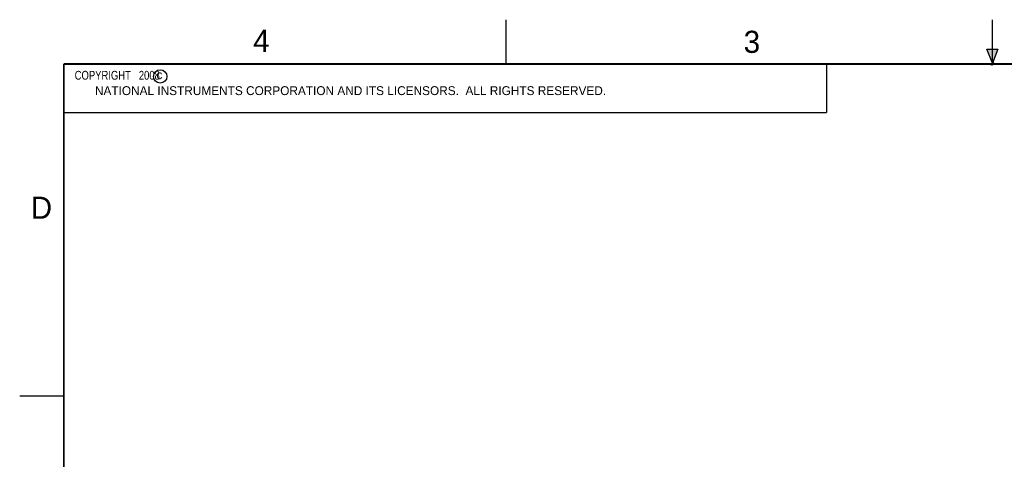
# Model space of a CAD drawing. Header units: inches. Extents: x 0 to 22, y 0 to 17.
# Tile 5 of 18: x 0 to 11.1, y 12 to 17. Entities that reach past the tile are written whole.
import ezdxf

# ---------------------------------------------------------------- set-up
doc = ezdxf.new("R2010")
doc.units = ezdxf.units.IN
doc.header["$LTSCALE"] = 1.21
doc.header["$MEASUREMENT"] = 0
doc.layers.get('0').update_dxf_attribs({"linetype": 'CONTINUOUS'})
doc.styles.get("Standard").update_dxf_attribs({"font": 'txt', "width": 0.8})

msp = doc.modelspace()

# ---------------------------------------------------------------- hatches: boundary and pattern name
at = {"linetype": 'CONTINUOUS'}
msp.add_hatch(color=2, dxfattribs=at).paths.add_polyline_path([(11, 16.51), (10.9375, 16.6663), (11.0625, 16.6663)])

# ---------------------------------------------------------------- linework, layer by layer
at = {"color": 2, "linetype": 'CONTINUOUS'}
for p, q in [((5.5, 16.5), (5.5, 17)), ((11, 16.485), (11, 17)), ((11, 16.51), (10.9375, 16.6663)), ((10.9375, 16.6663), (11.0625, 16.6663)), ((11.0625, 16.6663), (11, 16.51)), ((0.4999, 16.5), (9.1249, 16.5)), ((0.4999, 16.5), (0.4999, 15.9531)), ((9.1249, 16.5), (9.1249, 15.9531)), ((11.015, 16.515), (10.985, 16.485)), ((10.985, 16.485), (11, 16.515)), ((11, 16.485), (11.015, 16.515)), ((0.4999, 15.9531), (9.1249, 15.9531)), ((0, 12.75), (0.5, 12.75))]:
    msp.add_line(p, q, dxfattribs=at)
at = {"color": 7, "linetype": 'CONTINUOUS', "const_width": 0.02}
for points in [[(0.5, 16.5), (0.5, 0.5)], [(21.5, 16.5), (0.5, 16.5)]]:
    msp.add_lwpolyline(points, dxfattribs=at)
at = {"color": 2, "linetype": 'CONTINUOUS'}
msp.add_circle((1.5893, 16.359), 0.0754, dxfattribs=at)

# ---------------------------------------------------------------- texts
for s, height, p in [('4', 0.25, (2.64, 16.6369)), ('3', 0.25, (8.1875, 16.625)), ('c', 0.1, (1.5463, 16.328)), ('NATIONAL INSTRUMENTS CORPORATION AND ITS LICENSORS.  ALL RIGHTS RESERVED.', 0.1, (0.851, 16.1482)), ('D', 0.25, (0.125, 14.75))]:
    msp.add_text(s, height=height, dxfattribs=at).set_placement(p)
at = {"color": 2, "linetype": 'CONTINUOUS', "insert": (0.5624, 16.4219), "char_height": 0.1, "width": 1.44, "attachment_point": 1}
msp.add_mtext('  COPYRIGHT   2008', dxfattribs=at)

doc.saveas('drawing.dxf')
